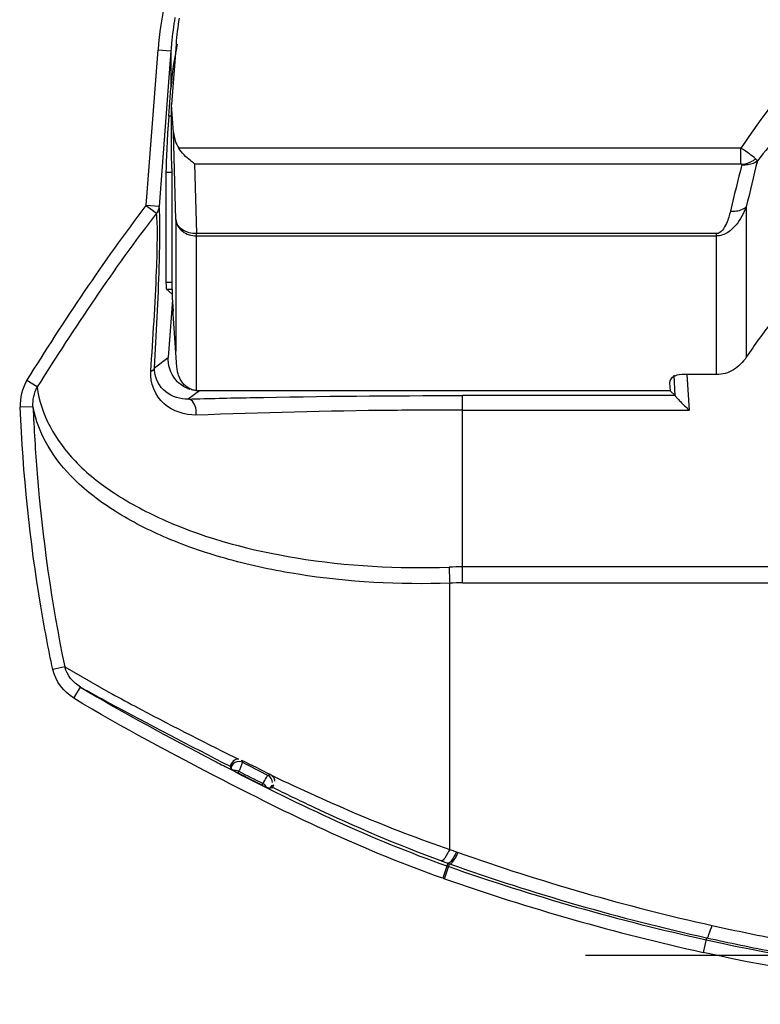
# Model space of a CAD drawing. Header units: inches. Extents: x 0 to 17, y 0 to 11.
# Tile 29 of 104: x 3.827 to 4.053, y 6.151 to 6.452. Entities that reach past the tile are written whole.
import ezdxf

# ---------------------------------------------------------------- set-up
doc = ezdxf.new("R2010")
doc.units = ezdxf.units.IN
doc.header["$LTSCALE"] = 0.935
doc.header["$MEASUREMENT"] = 0
doc.layers.add('1', color=7, linetype='CONTINUOUS')
doc.layers.add('2', color=7, linetype='CONTINUOUS')

msp = doc.modelspace()

# ---------------------------------------------------------------- linework, layer by layer
at = {"layer": '1', "color": 7, "linetype": 'Continuous'}
for p, q in [((3.8749477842, 6.4442073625), (3.873554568, 6.4258192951)), ((3.8742055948, 6.4172268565), (3.873554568, 6.4258192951)), ((3.873554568, 6.410279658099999), (3.873554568, 6.4258192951)), ((3.874876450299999, 6.390664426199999), (3.8742055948, 6.4172268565)), ((4.047185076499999, 6.4124846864), (3.875771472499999, 6.412484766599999)), ((4.0471551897, 6.4077230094), (4.047185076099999, 6.412484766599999)), ((4.0522107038, 6.4086032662), (4.051654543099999, 6.409196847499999)), ((3.8736573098, 6.406279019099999), (3.8736573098, 6.371740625)), ((3.8806126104, 6.4077230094), (4.0471551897, 6.4077230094)), ((3.8806126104, 6.4077230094), (3.881151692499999, 6.386378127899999)), ((4.0474992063, 6.4075484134), (4.047218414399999, 6.4076740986)), ((4.048825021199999, 6.394548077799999), (4.048825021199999, 6.3486667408)), ((3.874876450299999, 6.390664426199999), (3.874876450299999, 6.350510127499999)), ((4.0397406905, 6.386378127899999), (3.881151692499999, 6.386378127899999)), ((3.881151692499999, 6.3384997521), (3.881151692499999, 6.386378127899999)), ((3.881151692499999, 6.3856846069), (4.0397406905, 6.3856846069)), ((4.0397406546, 6.3433739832), (4.0397406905, 6.386378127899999)), ((3.875220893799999, 6.3456242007), (3.874072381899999, 6.3619158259)), ((4.039740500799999, 6.3433739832), (4.029188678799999, 6.3433739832)), ((4.0254208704, 6.340931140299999), (4.025568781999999, 6.3384880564)), ((4.025568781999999, 6.3384880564), (3.881496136, 6.3384880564)), ((3.999813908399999, 6.1663071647), (4.131692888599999, 6.1663071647))]:
    msp.add_line(p, q, dxfattribs=at)
msp.add_lwpolyline([(4.047489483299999, 6.407446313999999), (4.0475011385, 6.4074798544), (4.047504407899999, 6.407514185), (4.0474992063, 6.4075484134)], dxfattribs=at)
for centre, radius, start, end in [((3.9789786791, 6.4363294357), 0.1043287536, 171.3083765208, 175.6694392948), ((5.0353059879, 6.1556283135), 1.019410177, 165.6985572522, 166.5193077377), ((5.053230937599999, 6.160247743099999), 1.0313708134, 166.0660666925, 166.8693340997), ((4.219804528, 6.234240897), 0.2057345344, 142.347609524, 146.2082328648), ((3.881496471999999, 6.343594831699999), 0.0051067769, 266.128746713, 269.6834901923)]:
    msp.add_arc(centre, radius, start, end, dxfattribs=at)
for centre, major_axis, ratio, start_param, end_param in [((3.8804748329, 6.417940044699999), (-0.0002104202, 0.0083315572), 0.7558256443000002, -4.645785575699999, -4.017751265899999), ((3.8722795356, 6.4199172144), (-0.0011954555, 0.0157479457), 0.0434941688, -2.621295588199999, -2.2326658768), ((3.875035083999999, 6.3581024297), (-0.0011954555, 0.0157479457), 0.0434941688, 0.5202970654, 1.270319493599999), ((3.873774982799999, 6.363866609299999), (-0.0002988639, 0.0039369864), 0.0434941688, -2.092507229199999, -1.87127316), ((4.029366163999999, 6.3409133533), (0.0039465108, -0.0001804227), 0.6218167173, 1.6441859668, 3.2077536)]:
    msp.add_ellipse(centre, major_axis=major_axis, ratio=ratio, start_param=start_param, end_param=end_param, dxfattribs=at)
for points, knots in [([(4.076127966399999, 6.446978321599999), (4.0732617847, 6.444541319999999), (4.0624443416, 6.434043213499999), (4.053510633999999, 6.4218210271), (4.047185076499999, 6.4124846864)], [0, 0, 0, 0, 0.2501516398, 1, 1, 1, 1]), ([(4.0827703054, 6.4387343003), (4.0771601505, 6.434272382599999), (4.066300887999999, 6.4248826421), (4.056636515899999, 6.4142350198), (4.0522066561, 6.4086075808)], [0, 0, 0, 0, 0.5002211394, 1, 1, 1, 1]), ([(3.8806126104, 6.4077230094), (3.880167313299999, 6.4080097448), (3.878327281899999, 6.4093431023), (3.8767366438, 6.411034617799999), (3.875771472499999, 6.412484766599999)], [0, 0, 0, 0, 0.2331516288, 1, 1, 1, 1]), ([(4.0516545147, 6.409196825), (4.0510643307, 6.409744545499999), (4.0495880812, 6.4108664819), (4.048088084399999, 6.4119572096), (4.047185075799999, 6.4124846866)], [0, 0, 0, 0, 0.4350066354, 1, 1, 1, 1]), ([(4.047499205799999, 6.407548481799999), (4.0486303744, 6.4076699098), (4.0501116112, 6.408148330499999), (4.0513697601, 6.4089718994), (4.0516545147, 6.409196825)], [0, 0, 0, 0, 0.7581718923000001, 1, 1, 1, 1]), ([(4.047489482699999, 6.4074463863), (4.0479284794, 6.4074009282), (4.049562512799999, 6.407384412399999), (4.0512688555, 6.4078624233), (4.0522107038, 6.4086032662)], [0, 0, 0, 0, 0.2691703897, 1, 1, 1, 1]), ([(4.0488258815, 6.394546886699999), (4.048438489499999, 6.393580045), (4.047552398, 6.391658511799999), (4.045771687, 6.388937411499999), (4.0433099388, 6.3865330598), (4.040958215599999, 6.385664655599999), (4.0397406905, 6.3856846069)], [0, 0, 0, 0, 0.2339766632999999, 0.4741288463, 0.7264587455, 1, 1, 1, 1]), ([(4.043980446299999, 6.3932710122), (4.044431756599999, 6.393224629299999), (4.0461193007, 6.393188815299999), (4.047879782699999, 6.393745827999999), (4.048825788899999, 6.3945468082)], [0, 0, 0, 0, 0.2679400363, 1, 1, 1, 1]), ([(3.881151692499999, 6.386378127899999), (3.879676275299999, 6.386362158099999), (3.8774344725, 6.3869180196), (3.8754178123, 6.388844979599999), (3.8749442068, 6.3900688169), (3.874876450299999, 6.390664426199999)], [0, 0, 0, 0, 0.5401931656, 0.7805364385, 1, 1, 1, 1]), ([(3.874876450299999, 6.390664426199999), (3.875013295, 6.3893098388), (3.876679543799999, 6.3865617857), (3.879655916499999, 6.3856846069), (3.881151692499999, 6.3856846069)], [0, 0, 0, 0, 0.4764995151, 1, 1, 1, 1]), ([(4.043980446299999, 6.3932710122), (4.043670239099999, 6.3919846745), (4.0429806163, 6.389520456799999), (4.041184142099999, 6.3864627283), (4.0397406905, 6.386378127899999)], [0, 0, 0, 0, 0.4778423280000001, 1, 1, 1, 1]), ([(4.0488258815, 6.3486655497), (4.047819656, 6.347162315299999), (4.0452181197, 6.3444733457), (4.041546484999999, 6.3433739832), (4.039740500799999, 6.3433739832)], [0, 0, 0, 0, 0.5004065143, 1, 1, 1, 1]), ([(3.881151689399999, 6.3384997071), (3.8810240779, 6.3385083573), (3.880666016, 6.338546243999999), (3.879849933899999, 6.3387220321), (3.8790097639, 6.339086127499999), (3.878227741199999, 6.3396061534), (3.877698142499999, 6.3400525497), (3.8772171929, 6.340550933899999), (3.876636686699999, 6.3412860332), (3.87605733, 6.3422756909), (3.8756430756, 6.3433483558), (3.8754093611, 6.344251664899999), (3.8752863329, 6.3449335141), (3.875237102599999, 6.345392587), (3.875220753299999, 6.3456241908)], [0, 0, 0, 0, 0.0379932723, 0.106659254, 0.2439912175, 0.3126571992, 0.381323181, 0.4499891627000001, 0.5186551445, 0.6559871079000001, 0.7933190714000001, 0.8619850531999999, 0.9306510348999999, 1, 1, 1, 1])]:
    msp.add_open_spline(points, degree=3, knots=knots, dxfattribs=at)
at = {"layer": '2', "color": 7, "linetype": 'Continuous'}
for p, q in [((3.865853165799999, 6.3949398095), (3.869455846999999, 6.4424890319)), ((3.869455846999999, 6.4424890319), (3.873377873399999, 6.4421918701)), ((3.873377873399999, 6.4421918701), (3.8697751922, 6.394642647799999)), ((3.873377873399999, 6.4421918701), (3.873377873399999, 6.430727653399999)), ((3.872731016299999, 6.422190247), (3.873377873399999, 6.430727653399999)), ((3.873554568, 6.422190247), (3.872731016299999, 6.422190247)), ((3.8718699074, 6.405142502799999), (3.8736573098, 6.405142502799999)), ((3.8718699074, 6.405142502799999), (3.8718699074, 6.371524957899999)), ((3.8697751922, 6.394642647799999), (3.865853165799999, 6.3949398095)), ((3.865853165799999, 6.3949398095), (3.8689412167, 6.3925842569)), ((3.8736573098, 6.371524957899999), (3.8718699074, 6.371524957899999)), ((3.8720311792, 6.369424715), (3.8736573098, 6.369424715)), ((3.8737579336, 6.367957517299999), (3.8720311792, 6.369424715)), ((3.8738289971, 6.366242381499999), (3.8725851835, 6.3485989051)), ((3.8683674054, 6.3454239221), (3.8725851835, 6.3485989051)), ((4.027184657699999, 6.3369434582), (4.026804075, 6.3432296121)), ((4.030703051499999, 6.343465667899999), (4.0313616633, 6.3325872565)), ((3.832619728, 6.339623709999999), (3.829474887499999, 6.341582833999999)), ((3.8820583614, 6.3384880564), (3.8786779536, 6.335943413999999)), ((4.027164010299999, 6.3369927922), (3.9623382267, 6.3369927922)), ((3.9623382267, 6.2798640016), (3.9623382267, 6.3369927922)), ((4.025568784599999, 6.3384880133), (4.027164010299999, 6.3369927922)), ((3.831322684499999, 6.333583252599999), (3.8274005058, 6.333412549)), ((3.9623382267, 6.3325872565), (4.0313616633, 6.3325872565)), ((4.065415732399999, 6.284742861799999), (3.9623382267, 6.284742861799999)), ((3.958401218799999, 6.198574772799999), (3.958401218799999, 6.279789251)), ((3.9623382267, 6.2798640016), (4.062033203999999, 6.2798640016)), ((3.8409835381, 6.254223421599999), (3.8373595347, 6.253454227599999)), ((3.840983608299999, 6.254223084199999), (3.854203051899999, 6.2466811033)), ((3.8437761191, 6.244718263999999), (3.845818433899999, 6.2480834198)), ((3.845818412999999, 6.2480839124), (3.845996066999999, 6.247983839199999)), ((3.8927834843, 6.226670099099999), (3.893969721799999, 6.2260843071)), ((3.895164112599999, 6.225163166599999), (3.8949462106, 6.2258368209)), ((3.891788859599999, 6.2247168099), (3.891466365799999, 6.223944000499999)), ((3.891466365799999, 6.223944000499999), (3.8917006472, 6.22321727)), ((3.8917007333, 6.223217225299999), (3.892031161, 6.222933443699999)), ((3.891700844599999, 6.223217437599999), (3.8919628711, 6.223979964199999)), ((3.891977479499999, 6.2241332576), (3.891788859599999, 6.2247168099)), ((3.8919628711, 6.223979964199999), (3.891977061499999, 6.2241322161)), ((3.892031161, 6.222933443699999), (3.8925337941, 6.2226248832)), ((3.8925335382, 6.2226259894), (3.892954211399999, 6.222386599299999)), ((3.893067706, 6.222661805), (3.8925337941, 6.2226248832)), ((3.8940970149, 6.222401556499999), (3.893067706, 6.222661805)), ((3.895164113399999, 6.2251631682), (3.894153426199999, 6.225417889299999)), ((3.8951643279, 6.225163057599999), (3.8942704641, 6.2227924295)), ((3.892954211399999, 6.222386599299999), (3.893525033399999, 6.2220805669)), ((3.8938751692, 6.2218983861), (3.8940970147, 6.2224015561)), ((3.903765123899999, 6.221408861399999), (3.9030275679, 6.2211658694)), ((3.901426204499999, 6.2186759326), (3.9011504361, 6.218199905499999)), ((3.9011504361, 6.218199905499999), (3.9025292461, 6.217545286)), ((3.9025281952, 6.2175448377), (3.9034980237, 6.217221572)), ((3.903498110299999, 6.217221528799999), (3.904324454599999, 6.217494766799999)), ((3.9040737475, 6.2179833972), (3.903498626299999, 6.2172227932)), ((3.904755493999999, 6.2182088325), (3.904074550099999, 6.217984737)), ((3.904324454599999, 6.217494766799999), (3.904755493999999, 6.2182088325)), ((3.958401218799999, 6.198574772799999), (3.9604579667, 6.197836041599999)), ((3.9604579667, 6.197836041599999), (3.960978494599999, 6.1976513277)), ((3.955740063, 6.195100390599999), (3.957844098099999, 6.1943433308)), ((3.957846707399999, 6.194345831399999), (3.956256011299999, 6.189821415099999)), ((3.9567881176, 6.189634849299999), (3.9583739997, 6.1941587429)), ((3.958090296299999, 6.193349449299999), (3.9575616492, 6.193535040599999)), ((3.957846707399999, 6.194345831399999), (3.9583739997, 6.1941587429)), ((3.9562560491, 6.189821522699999), (3.956788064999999, 6.1896347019)), ((4.036700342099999, 6.1716285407), (4.0357157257, 6.1671661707))]:
    msp.add_line(p, q, dxfattribs=at)
for points in [[(3.872565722, 6.347887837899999), (3.872563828, 6.3481252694), (3.872571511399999, 6.3483623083), (3.8725851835, 6.3485989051)], [(3.868363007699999, 6.344726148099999), (3.868358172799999, 6.344955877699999), (3.8683595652, 6.345187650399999), (3.8683674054, 6.3454239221)], [(4.027164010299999, 6.3369927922), (4.0271704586, 6.3369834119), (4.0271773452, 6.3369669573), (4.027184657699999, 6.3369434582)], [(3.9037644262, 6.2214092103), (3.903925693, 6.221321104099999), (3.904080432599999, 6.221220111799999), (3.904226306, 6.221107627)]]:
    msp.add_lwpolyline(points, dxfattribs=at)
for centre, radius, start, end in [((3.981223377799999, 6.434119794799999), 0.1081471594, 170.3123623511, 174.5161362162), ((3.9812012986, 6.434120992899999), 0.1081250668, 174.5156501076, 175.7192377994), ((3.8820366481, 6.3479680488), 0.009474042, 247.8130518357, 252.3671882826), ((3.962339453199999, 6.167086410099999), 0.1176564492, 90.00059726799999, 92.01909257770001), ((4.277438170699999, 6.2957717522), 0.3194370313, 181.9916987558, 182.8678965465), ((3.9623396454, 6.176073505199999), 0.1037905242, 90.00078316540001, 92.17466288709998), ((4.348637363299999, 7.106917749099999), 0.9950988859, 242.3320893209, 242.6266854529), ((4.3446120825, 7.110390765), 0.9922876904, 243.0534660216, 243.6230989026), ((3.8078882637, 6.260663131), 0.0943190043, 336.0671369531, 336.3269403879), ((4.296868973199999, 7.0056985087), 0.8778395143, 242.7672049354, 243.3430450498), ((3.907522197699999, 6.249330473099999), 0.0306345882, 242.8122851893, 243.3152708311), ((4.294501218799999, 7.001316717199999), 0.8763547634, 242.7965411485, 243.3301381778), ((4.2969047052, 7.005748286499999), 0.8808440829, 242.7871500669, 243.3219428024), ((4.1834335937, 6.825217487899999), 0.6658276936, 250.481961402, 257.4183930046), ((4.1834310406, 6.835920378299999), 0.6809374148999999, 250.6749365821, 257.5443519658), ((4.183434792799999, 6.8291572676), 0.6737027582, 250.4842817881, 257.4199698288), ((4.183432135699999, 6.835924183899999), 0.6848776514, 250.6749933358, 257.5438706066), ((4.2290522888, 7.0389174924), 0.8843348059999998, 257.5497275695, 259.0108638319), ((4.180866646, 6.818396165), 0.6626406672, 257.4340387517, 259.2756672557)]:
    msp.add_arc(centre, radius, start, end, dxfattribs=at)
for centre, major_axis, ratio, start_param, end_param in [((3.953387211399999, 6.4226448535), (0, 0.0927397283), 0.8660254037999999, 1.3367247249, 1.483529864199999), ((3.873592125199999, 6.422190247), (0.0014943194, 0.0196849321), 0.0434941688, -4.709087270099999, -3.661889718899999), ((3.8732476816, 6.3851631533), (0.0011954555, 0.0157479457), 0.0434941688, -3.661889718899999, -3.173197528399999)]:
    msp.add_ellipse(centre, major_axis=major_axis, ratio=ratio, start_param=start_param, end_param=end_param, dxfattribs=at)
for points in [[(3.871598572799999, 6.457291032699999), (3.8705771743, 6.4524113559), (3.8698753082, 6.447456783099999), (3.869455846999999, 6.4424890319)], [(3.829480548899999, 6.341579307), (3.840862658, 6.3598497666), (3.852803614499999, 6.377820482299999), (3.8658591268, 6.394935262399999)], [(3.869775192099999, 6.394642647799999), (3.8697116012, 6.3939050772), (3.8694066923, 6.3931599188), (3.8689412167, 6.3925842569)], [(3.8689412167, 6.3925842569), (3.855919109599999, 6.3755944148), (3.843991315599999, 6.357759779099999), (3.832619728, 6.339623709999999)], [(3.875383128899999, 6.3412218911), (3.873663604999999, 6.3429137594), (3.872579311, 6.3454755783), (3.872565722, 6.347887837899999)], [(3.8672362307, 6.344405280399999), (3.8677092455, 6.3445889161), (3.868282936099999, 6.344923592), (3.868367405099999, 6.345423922)], [(3.8294748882, 6.3415828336), (3.828010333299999, 6.339184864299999), (3.827267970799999, 6.336219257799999), (3.8274005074, 6.3334125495)], [(3.831322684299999, 6.333583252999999), (3.8312054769, 6.3356392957), (3.8316264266, 6.337819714), (3.832619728, 6.339623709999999)], [(3.878458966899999, 6.339195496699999), (3.8773221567, 6.3396592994), (3.8762583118, 6.340360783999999), (3.875383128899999, 6.3412218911)], [(3.843776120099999, 6.2447182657), (3.8407112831, 6.246622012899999), (3.838107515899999, 6.2499084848), (3.837365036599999, 6.2534392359)], [(3.845818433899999, 6.2480834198), (3.8435870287, 6.24942768), (3.841631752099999, 6.251700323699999), (3.8409835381, 6.254223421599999)], [(3.845818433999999, 6.2480834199), (3.8590797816, 6.240035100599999), (3.8728281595, 6.2328074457), (3.886567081, 6.225604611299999)], [(3.889327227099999, 6.219667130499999), (3.8739376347, 6.2276333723), (3.858562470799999, 6.235681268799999), (3.8437481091, 6.244672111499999)], [(3.891104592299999, 6.2232404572), (3.91265259, 6.2120844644), (3.9346705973, 6.2015831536), (3.9575616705, 6.193535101)], [(3.894153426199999, 6.225417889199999), (3.8933116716, 6.2254469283), (3.892366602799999, 6.2248802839), (3.8919775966, 6.224133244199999)], [(3.956238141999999, 6.1897705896), (3.9331922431, 6.1978730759), (3.911021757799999, 6.208437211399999), (3.889327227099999, 6.219667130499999)], [(3.904322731, 6.2189840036), (3.9043540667, 6.219829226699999), (3.9037836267, 6.220786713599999), (3.903027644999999, 6.2211660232)], [(3.904226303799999, 6.2211076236), (3.921879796, 6.212689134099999), (3.939887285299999, 6.2048796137), (3.958401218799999, 6.198574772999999)], [(3.9025281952, 6.2175448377), (3.9022998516, 6.2180191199), (3.9018952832, 6.2184370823), (3.901426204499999, 6.2186759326)]]:
    msp.add_open_spline(points, degree=3, dxfattribs=at)
for points, knots in [([(3.8683674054, 6.3454239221), (3.868945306, 6.355772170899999), (3.869722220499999, 6.369903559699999), (3.870042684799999, 6.386306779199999), (3.8700299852, 6.39237955), (3.8697751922, 6.394642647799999)], [0, 0, 0, 0, 0.6312203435, 0.8613000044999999, 1, 1, 1, 1]), ([(3.867239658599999, 6.3444065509), (3.867913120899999, 6.3546212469), (3.8688441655, 6.368537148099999), (3.869307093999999, 6.384594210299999), (3.8692421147, 6.390461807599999), (3.8689437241, 6.392587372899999)], [0, 0, 0, 0, 0.6365969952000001, 0.8665220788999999, 1, 1, 1, 1]), ([(3.881027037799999, 6.331012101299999), (3.877591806, 6.331109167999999), (3.8701385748, 6.333162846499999), (3.8669498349, 6.3408365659), (3.8672362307, 6.344405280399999)], [0, 0, 0, 0, 0.4897684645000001, 1, 1, 1, 1]), ([(3.8786779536, 6.335943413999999), (3.876275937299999, 6.335849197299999), (3.8711278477, 6.337318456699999), (3.8684563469, 6.3422488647), (3.868363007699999, 6.344726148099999)], [0, 0, 0, 0, 0.4923019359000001, 1, 1, 1, 1]), ([(3.832616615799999, 6.339619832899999), (3.8335779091, 6.331233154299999), (3.8410967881, 6.3184351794), (3.8564881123, 6.306419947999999), (3.8786697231, 6.2947394), (3.913182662, 6.2857594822), (3.9426675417, 6.2841171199), (3.9581942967, 6.284664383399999)], [0, 0, 0, 0, 0.1726549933, 0.2784915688, 0.3996286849, 0.6822356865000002, 1, 1, 1, 1]), ([(3.8786779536, 6.335943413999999), (3.8849543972, 6.3361108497), (3.912836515, 6.336754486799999), (3.9407274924, 6.336997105), (3.9623382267, 6.3369927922)], [0, 0, 0, 0, 0.2251276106, 1, 1, 1, 1]), ([(4.0271865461, 6.336912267), (4.027267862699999, 6.336650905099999), (4.027902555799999, 6.3361046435), (4.029170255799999, 6.3345978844), (4.030471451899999, 6.333419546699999), (4.0313616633, 6.3325872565)], [0, 0, 0, 0, 0.1364546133, 0.392463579, 1, 1, 1, 1]), ([(3.831322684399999, 6.333583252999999), (3.831611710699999, 6.3267887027), (3.833263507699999, 6.300174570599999), (3.8369487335, 6.273673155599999), (3.840983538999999, 6.2542234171)], [0, 0, 0, 0, 0.2550464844, 1, 1, 1, 1]), ([(3.958401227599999, 6.2797890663), (3.9429711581, 6.2792394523), (3.9201715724, 6.2804280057), (3.8914877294, 6.286495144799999), (3.8726854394, 6.292811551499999), (3.8567118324, 6.300940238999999), (3.8409254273, 6.312706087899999), (3.832811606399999, 6.3251864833), (3.831325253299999, 6.3335832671)], [0, 0, 0, 0, 0.3152079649, 0.4622239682, 0.5975875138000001, 0.7191602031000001, 0.8259128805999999, 1, 1, 1, 1]), ([(3.8810270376, 6.331012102), (3.881105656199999, 6.331560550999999), (3.881176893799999, 6.333365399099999), (3.8800214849, 6.3358805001), (3.8786780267, 6.3359433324)], [0, 0, 0, 0, 0.2917643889, 1, 1, 1, 1]), ([(3.8373604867, 6.25343827), (3.835997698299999, 6.2598576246), (3.831011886, 6.2862773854), (3.828281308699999, 6.313112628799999), (3.827397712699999, 6.333412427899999)], [0, 0, 0, 0, 0.2441244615, 1, 1, 1, 1]), ([(3.9623382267, 6.3325872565), (3.955278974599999, 6.3325872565), (3.9281694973, 6.3324464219), (3.901061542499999, 6.331813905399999), (3.881027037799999, 6.331012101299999)], [0, 0, 0, 0, 0.2603948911, 1, 1, 1, 1]), ([(3.845996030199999, 6.247983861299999), (3.8488137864, 6.246397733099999), (3.863869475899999, 6.238193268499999), (3.879068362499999, 6.2302545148), (3.891466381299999, 6.223943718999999)], [0, 0, 0, 0, 0.1885946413, 1, 1, 1, 1]), ([(3.854203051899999, 6.2466811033), (3.856935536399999, 6.2451877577), (3.8696979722, 6.238330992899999), (3.8825885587, 6.2317123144), (3.8927834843, 6.226670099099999)], [0, 0, 0, 0, 0.2149374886, 1, 1, 1, 1]), ([(3.893969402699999, 6.2260846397), (3.8936887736, 6.226092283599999), (3.892791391, 6.2259551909), (3.892044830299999, 6.225269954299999), (3.8917888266, 6.2247167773)], [0, 0, 0, 0, 0.3153326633, 1, 1, 1, 1]), ([(3.901425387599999, 6.2186763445), (3.9017807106, 6.2192930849), (3.902352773, 6.220015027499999), (3.9027667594, 6.2210743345), (3.903027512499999, 6.2211660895)], [0, 0, 0, 0, 0.7202736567, 1, 1, 1, 1]), ([(3.9050505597, 6.219340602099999), (3.905051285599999, 6.2197578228), (3.9050124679, 6.220480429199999), (3.904426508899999, 6.220752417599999), (3.904253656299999, 6.220792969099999)], [0, 0, 0, 0, 0.7014870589, 1, 1, 1, 1]), ([(3.955741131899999, 6.195102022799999), (3.942516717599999, 6.1999006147), (3.925318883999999, 6.2073304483), (3.9084779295, 6.215449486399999), (3.904324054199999, 6.2174950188)], [0, 0, 0, 0, 0.7523727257, 1, 1, 1, 1]), ([(3.958401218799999, 6.198574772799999), (3.957956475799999, 6.197655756), (3.957345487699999, 6.1965781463), (3.956188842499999, 6.1949846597), (3.9557406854, 6.1951021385)], [0, 0, 0, 0, 0.6878612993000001, 1, 1, 1, 1]), ([(3.960457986, 6.1978360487), (3.960021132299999, 6.1969159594), (3.9594182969, 6.1958449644), (3.9582922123, 6.1942332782), (3.9578466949, 6.1943458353)], [0, 0, 0, 0, 0.6891060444, 1, 1, 1, 1]), ([(3.958373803, 6.194158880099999), (3.9588193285, 6.194046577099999), (3.9599442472, 6.195658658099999), (3.9605420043, 6.196731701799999), (3.960978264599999, 6.197651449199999)], [0, 0, 0, 0, 0.3109871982, 1, 1, 1, 1]), ([(4.036700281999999, 6.1716282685), (4.0371049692, 6.171596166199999), (4.037651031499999, 6.1734563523), (4.0381168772, 6.1744417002), (4.0383966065, 6.175379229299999)], [0, 0, 0, 0, 0.2932528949, 1, 1, 1, 1]), ([(4.0365638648, 6.1710100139), (4.083905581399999, 6.1605641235), (4.1812094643, 6.1500166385), (4.2785184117, 6.160550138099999), (4.325915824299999, 6.1710114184)], [0, 0, 0, 0, 0.4997026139, 1, 1, 1, 1]), ([(4.326766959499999, 6.1671525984), (4.2790895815, 6.1566295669), (4.181205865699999, 6.146034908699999), (4.0833273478, 6.156644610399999), (4.0357062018, 6.167152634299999)], [0, 0, 0, 0, 0.5002978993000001, 1, 1, 1, 1])]:
    msp.add_open_spline(points, degree=3, knots=knots, dxfattribs=at)

doc.saveas('drawing.dxf')
